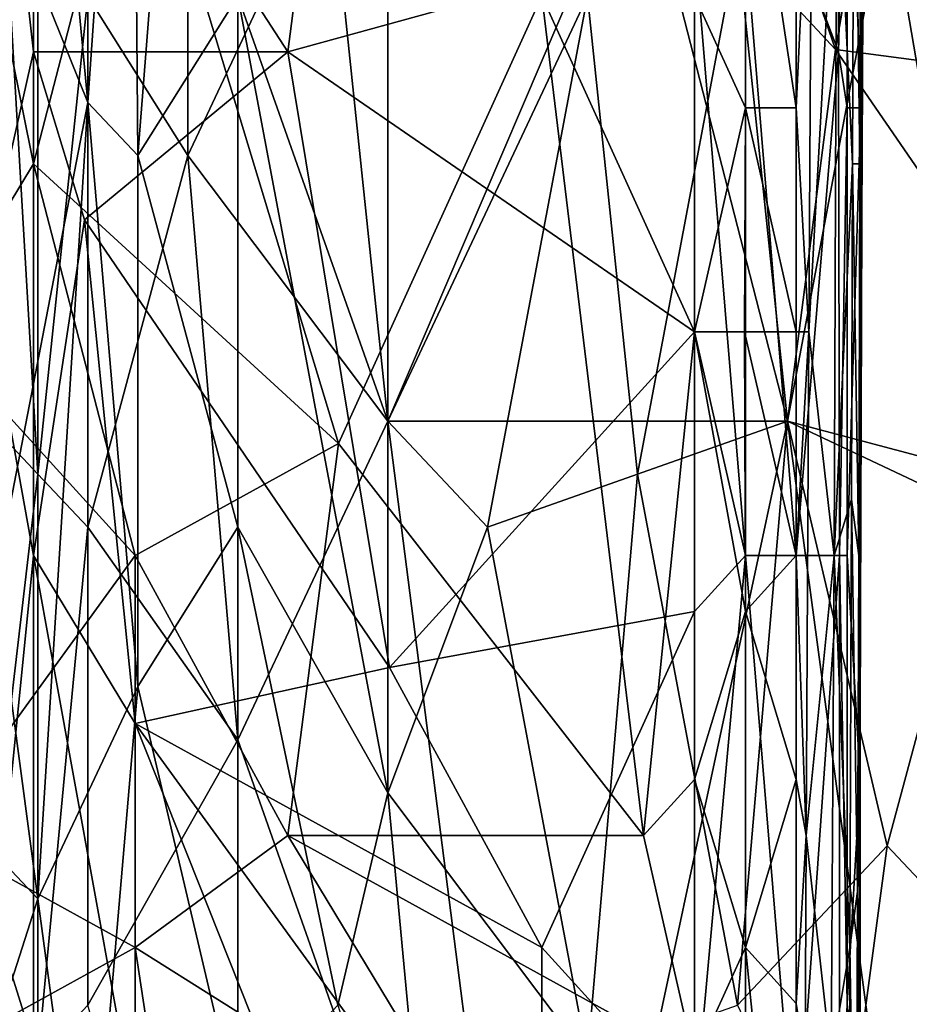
# Model space of a CAD drawing. Extents: x -0.375 to 0.375, y -0.309 to 0.309.
# Tile 41 of 226: x -0.255 to -0.218, y -0.092 to -0.05. Entities that reach past the tile are written whole.
import ezdxf

# ---------------------------------------------------------------- set-up
doc = ezdxf.new("R2010")
doc.units = 0

msp = doc.modelspace()

# ---------------------------------------------------------------- linework, layer by layer
for points in [[(-0.22112, -0.051748, 0.444598), (-0.235775, -0.009236, 0.444671), (-0.216834, -0.027136, 0.4446)], [(-0.229461, -0.042798, 0.444613), (-0.235775, -0.009236, 0.444671), (-0.22112, -0.051748, 0.444598)], [(-0.220338, -0.0377, 0.366445), (-0.219995, -0.025907, 0.370321), (-0.220093, -0.056569, 0.370321)], [(-0.220093, -0.056569, 0.370321), (-0.219995, -0.025907, 0.370321), (-0.220019, -0.056569, 0.374198)], [(-0.219995, -0.025907, 0.370321), (-0.219922, -0.030624, 0.374198), (-0.220019, -0.056569, 0.374198)], [(-0.252612, -0.053985, 0.553082), (-0.250749, -0.027136, 0.552995), (-0.254717, -0.031611, 0.550437)], [(-0.250749, -0.027136, 0.552995), (-0.252612, -0.053985, 0.553082), (-0.250508, -0.056223, 0.554481)], [(-0.250508, -0.056223, 0.554481), (-0.248403, -0.029373, 0.554439), (-0.250749, -0.027136, 0.552995)], [(-0.22112, -0.051748, 0.444598), (-0.216834, -0.027136, 0.4446), (-0.204206, -0.053985, 0.444601)], [(-0.219928, -0.028266, 0.412961), (-0.22004, -0.042417, 0.43622), (-0.22005, -0.061286, 0.416838)], [(-0.219949, -0.047134, 0.385827), (-0.219928, -0.028266, 0.412961), (-0.22005, -0.061286, 0.416838)], [(-0.248403, -0.029373, 0.554439), (-0.250508, -0.056223, 0.554481), (-0.246298, -0.049511, 0.556424)], [(-0.220019, -0.056569, 0.374198), (-0.219922, -0.030624, 0.374198), (-0.219949, -0.047134, 0.385827)], [(-0.254717, -0.031611, 0.550437), (-0.258926, -0.038323, 0.547067), (-0.252612, -0.053985, 0.553082)], [(-0.254901, -0.051852, 0.44978), (-0.254901, -0.035342, 0.449765), (-0.257042, -0.032983, 0.44967)], [(-0.257042, -0.061286, 0.4497), (-0.254901, -0.051852, 0.44978), (-0.257042, -0.032983, 0.44967)], [(-0.254717, -0.069648, 0.445632), (-0.256821, -0.033848, 0.44622), (-0.254717, -0.045036, 0.445716)], [(-0.256821, -0.06741, 0.446063), (-0.256821, -0.033848, 0.44622), (-0.254717, -0.069648, 0.445632)], [(-0.254901, -0.056569, 0.354201), (-0.259184, -0.035342, 0.354096), (-0.250618, -0.040059, 0.354228)], [(-0.259184, -0.063644, 0.354169), (-0.259184, -0.035342, 0.354096), (-0.254901, -0.056569, 0.354201)], [(-0.244193, -0.051852, 0.449758), (-0.242052, -0.035342, 0.449758), (-0.254901, -0.035342, 0.449765)], [(-0.254901, -0.051852, 0.44978), (-0.244193, -0.051852, 0.449758), (-0.254901, -0.035342, 0.449765)], [(-0.244193, -0.051852, 0.449758), (-0.227061, -0.047134, 0.449729), (-0.242052, -0.035342, 0.449758)], [(-0.220992, -0.051852, 0.447849), (-0.220988, -0.0377, 0.447849), (-0.222778, -0.047134, 0.449398)], [(-0.2204, -0.056569, 0.366445), (-0.221059, -0.042417, 0.362569), (-0.220338, -0.0377, 0.366445)], [(-0.220988, -0.0377, 0.447849), (-0.220992, -0.051852, 0.447849), (-0.220636, -0.0377, 0.447013)], [(-0.220636, -0.0377, 0.447013), (-0.220992, -0.051852, 0.447849), (-0.220636, -0.05421, 0.447036)], [(-0.220636, -0.05421, 0.447036), (-0.220055, -0.05421, 0.443972), (-0.220636, -0.0377, 0.447013)], [(-0.220055, -0.05421, 0.443972), (-0.220034, -0.0377, 0.443972), (-0.220636, -0.0377, 0.447013)], [(-0.2204, -0.056569, 0.366445), (-0.220338, -0.0377, 0.366445), (-0.220093, -0.056569, 0.370321)], [(-0.22004, -0.042417, 0.43622), (-0.220034, -0.0377, 0.443972), (-0.220055, -0.05421, 0.443972)], [(-0.252612, -0.053985, 0.553082), (-0.258926, -0.038323, 0.547067), (-0.256518, -0.074123, 0.55106)], [(-0.248403, -0.056223, 0.445017), (-0.252612, -0.049511, 0.44539), (-0.248403, -0.038323, 0.445046)], [(-0.248403, -0.056223, 0.445017), (-0.248403, -0.038323, 0.445046), (-0.239984, -0.038323, 0.444727)], [(-0.239984, -0.06741, 0.444721), (-0.248403, -0.056223, 0.445017), (-0.239984, -0.038323, 0.444727)], [(-0.239984, -0.06741, 0.444721), (-0.239984, -0.038323, 0.444727), (-0.229461, -0.042798, 0.444613)], [(-0.242052, -0.068362, 0.354259), (-0.254901, -0.056569, 0.354201), (-0.250618, -0.040059, 0.354228)], [(-0.242052, -0.068362, 0.354259), (-0.250618, -0.040059, 0.354228), (-0.233485, -0.049493, 0.354301)], [(-0.224919, -0.05421, 0.354788), (-0.227061, -0.049493, 0.354371), (-0.224919, -0.040059, 0.354765)], [(-0.222778, -0.040059, 0.357209), (-0.222778, -0.05421, 0.357354), (-0.224919, -0.040059, 0.354765)], [(-0.224919, -0.040059, 0.354765), (-0.222778, -0.05421, 0.357354), (-0.224919, -0.05421, 0.354788)], [(-0.222778, -0.05421, 0.357354), (-0.222778, -0.040059, 0.357209), (-0.222111, -0.040059, 0.358692)], [(-0.222239, -0.063644, 0.358692), (-0.222778, -0.05421, 0.357354), (-0.222111, -0.040059, 0.358692)], [(-0.222239, -0.063644, 0.358692), (-0.222111, -0.040059, 0.358692), (-0.221059, -0.042417, 0.362569)], [(-0.222239, -0.063644, 0.358692), (-0.221059, -0.042417, 0.362569), (-0.221182, -0.073079, 0.362569)], [(-0.221059, -0.042417, 0.362569), (-0.2204, -0.056569, 0.366445), (-0.221182, -0.073079, 0.362569)], [(-0.22005, -0.061286, 0.416838), (-0.22004, -0.042417, 0.43622), (-0.220055, -0.05421, 0.443972)], [(-0.239984, -0.06741, 0.444721), (-0.229461, -0.042798, 0.444613), (-0.223147, -0.06741, 0.444604)], [(-0.223147, -0.06741, 0.444604), (-0.229461, -0.042798, 0.444613), (-0.22112, -0.051748, 0.444598)], [(-0.254717, -0.069648, 0.445632), (-0.254717, -0.045036, 0.445716), (-0.252612, -0.049511, 0.44539)], [(-0.223147, -0.06741, 0.565701), (-0.218938, -0.045036, 0.565709), (-0.225252, -0.047273, 0.564142)], [(-0.218938, -0.045036, 0.565709), (-0.223147, -0.06741, 0.565701), (-0.214729, -0.069648, 0.567972)], [(-0.214729, -0.069648, 0.567972), (-0.212624, -0.049511, 0.567483), (-0.218938, -0.045036, 0.565709)], [(-0.246298, -0.049511, 0.556424), (-0.239984, -0.06741, 0.559935), (-0.242089, -0.047273, 0.558214)], [(-0.227061, -0.063644, 0.449729), (-0.227061, -0.047134, 0.449729), (-0.244193, -0.051852, 0.449758)], [(-0.231566, -0.049511, 0.56226), (-0.242089, -0.047273, 0.558214), (-0.239984, -0.06741, 0.559935)], [(-0.229461, -0.069648, 0.563886), (-0.225252, -0.047273, 0.564142), (-0.231566, -0.049511, 0.56226)], [(-0.225252, -0.047273, 0.564142), (-0.229461, -0.069648, 0.563886), (-0.223147, -0.06741, 0.565701)], [(-0.224919, -0.073079, 0.449722), (-0.224919, -0.047134, 0.449685), (-0.227061, -0.047134, 0.449729)], [(-0.227061, -0.063644, 0.449729), (-0.224919, -0.073079, 0.449722), (-0.227061, -0.047134, 0.449729)], [(-0.222778, -0.073079, 0.449423), (-0.222778, -0.047134, 0.449398), (-0.224919, -0.047134, 0.449685)], [(-0.224919, -0.073079, 0.449722), (-0.222778, -0.073079, 0.449423), (-0.224919, -0.047134, 0.449685)], [(-0.222778, -0.073079, 0.449423), (-0.220992, -0.051852, 0.447849), (-0.222778, -0.047134, 0.449398)], [(-0.219949, -0.047134, 0.385827), (-0.22005, -0.061286, 0.416838), (-0.220007, -0.058927, 0.389703)], [(-0.220019, -0.056569, 0.374198), (-0.219949, -0.047134, 0.385827), (-0.220007, -0.058927, 0.389703)], [(-0.252612, -0.071885, 0.445326), (-0.254717, -0.069648, 0.445632), (-0.252612, -0.049511, 0.44539)], [(-0.252612, -0.071885, 0.445326), (-0.252612, -0.049511, 0.44539), (-0.248403, -0.056223, 0.445017)], [(-0.246298, -0.049511, 0.556424), (-0.250508, -0.056223, 0.554481), (-0.246298, -0.071885, 0.557267)], [(-0.239984, -0.06741, 0.559935), (-0.246298, -0.049511, 0.556424), (-0.239984, -0.083072, 0.560562)], [(-0.246298, -0.049511, 0.556424), (-0.246298, -0.071885, 0.557267), (-0.239984, -0.083072, 0.560562)], [(-0.229202, -0.084872, 0.354299), (-0.242052, -0.068362, 0.354259), (-0.233485, -0.049493, 0.354301)], [(-0.231566, -0.049511, 0.56226), (-0.239984, -0.06741, 0.559935), (-0.235775, -0.071885, 0.561755)], [(-0.229461, -0.069648, 0.563886), (-0.231566, -0.049511, 0.56226), (-0.235775, -0.071885, 0.561755)], [(-0.227061, -0.063644, 0.35437), (-0.233485, -0.049493, 0.354301), (-0.227061, -0.049493, 0.354371)], [(-0.229202, -0.084872, 0.354299), (-0.233485, -0.049493, 0.354301), (-0.227061, -0.063644, 0.35437)], [(-0.227061, -0.063644, 0.35437), (-0.227061, -0.049493, 0.354371), (-0.224919, -0.05421, 0.354788)], [(-0.254901, -0.073079, 0.449787), (-0.254901, -0.051852, 0.44978), (-0.257042, -0.061286, 0.4497)], [(-0.252759, -0.058927, 0.449751), (-0.244193, -0.051852, 0.449758), (-0.254901, -0.051852, 0.44978)], [(-0.254901, -0.073079, 0.449787), (-0.252759, -0.058927, 0.449751), (-0.254901, -0.051852, 0.44978)], [(-0.23991, -0.077796, 0.449765), (-0.244193, -0.051852, 0.449758), (-0.252759, -0.058927, 0.449751)], [(-0.23991, -0.077796, 0.449765), (-0.227061, -0.063644, 0.449729), (-0.244193, -0.051852, 0.449758)], [(-0.223147, -0.06741, 0.444604), (-0.22112, -0.051748, 0.444598), (-0.204206, -0.07636, 0.444615)], [(-0.220954, -0.073079, 0.447849), (-0.220992, -0.051852, 0.447849), (-0.222778, -0.073079, 0.449423)], [(-0.204206, -0.07636, 0.444615), (-0.22112, -0.051748, 0.444598), (-0.204206, -0.053985, 0.444601)], [(-0.220992, -0.051852, 0.447849), (-0.220954, -0.073079, 0.447849), (-0.220636, -0.05421, 0.447036)], [(-0.256518, -0.074123, 0.55106), (-0.254717, -0.087547, 0.552995), (-0.252612, -0.053985, 0.553082)], [(-0.252612, -0.053985, 0.553082), (-0.254717, -0.087547, 0.552995), (-0.250508, -0.078597, 0.555325)], [(-0.250508, -0.056223, 0.554481), (-0.252612, -0.053985, 0.553082), (-0.250508, -0.078597, 0.555325)], [(-0.224919, -0.05421, 0.354788), (-0.224956, -0.063644, 0.354816), (-0.227061, -0.063644, 0.35437)], [(-0.224919, -0.05421, 0.354788), (-0.222778, -0.063644, 0.357475), (-0.224956, -0.063644, 0.354816)], [(-0.222778, -0.05421, 0.357354), (-0.222778, -0.063644, 0.357475), (-0.224919, -0.05421, 0.354788)], [(-0.222778, -0.063644, 0.357475), (-0.222778, -0.05421, 0.357354), (-0.222239, -0.063644, 0.358692)], [(-0.220636, -0.05421, 0.447036), (-0.220954, -0.073079, 0.447849), (-0.220636, -0.073079, 0.447039)], [(-0.220636, -0.073079, 0.447039), (-0.220055, -0.05421, 0.443972), (-0.220636, -0.05421, 0.447036)], [(-0.220077, -0.082513, 0.443972), (-0.220055, -0.05421, 0.443972), (-0.220636, -0.073079, 0.447039)], [(-0.220095, -0.073079, 0.43622), (-0.22005, -0.061286, 0.416838), (-0.220055, -0.05421, 0.443972)], [(-0.220055, -0.05421, 0.443972), (-0.220077, -0.082513, 0.443972), (-0.220095, -0.073079, 0.43622)], [(-0.246298, -0.080835, 0.444888), (-0.252612, -0.071885, 0.445326), (-0.248403, -0.056223, 0.445017)], [(-0.246298, -0.071885, 0.557267), (-0.250508, -0.056223, 0.554481), (-0.250508, -0.078597, 0.555325)], [(-0.246298, -0.080835, 0.444888), (-0.248403, -0.056223, 0.445017), (-0.239984, -0.06741, 0.444721)], [(-0.250618, -0.073079, 0.354241), (-0.259184, -0.063644, 0.354169), (-0.254901, -0.056569, 0.354201)], [(-0.250618, -0.073079, 0.354241), (-0.254901, -0.056569, 0.354201), (-0.242052, -0.068362, 0.354259)], [(-0.2204, -0.056569, 0.366445), (-0.220441, -0.07072, 0.366445), (-0.221182, -0.073079, 0.362569)], [(-0.220441, -0.07072, 0.366445), (-0.2204, -0.056569, 0.366445), (-0.220142, -0.073079, 0.370321)], [(-0.2204, -0.056569, 0.366445), (-0.220093, -0.056569, 0.370321), (-0.220142, -0.073079, 0.370321)], [(-0.220142, -0.073079, 0.370321), (-0.220093, -0.056569, 0.370321), (-0.220019, -0.056569, 0.374198)], [(-0.220142, -0.073079, 0.370321), (-0.220019, -0.056569, 0.374198), (-0.220071, -0.073079, 0.374198)], [(-0.220071, -0.073079, 0.374198), (-0.220019, -0.056569, 0.374198), (-0.220069, -0.075437, 0.401332)], [(-0.220019, -0.056569, 0.374198), (-0.220007, -0.058927, 0.389703), (-0.220069, -0.075437, 0.401332)], [(-0.254901, -0.073079, 0.449787), (-0.250618, -0.080154, 0.449765), (-0.252759, -0.058927, 0.449751)], [(-0.250618, -0.080154, 0.449765), (-0.23991, -0.077796, 0.449765), (-0.252759, -0.058927, 0.449751)], [(-0.220007, -0.058927, 0.389703), (-0.22005, -0.061286, 0.416838), (-0.220069, -0.068362, 0.416838)], [(-0.220007, -0.058927, 0.389703), (-0.220069, -0.068362, 0.416838), (-0.220069, -0.075437, 0.401332)], [(-0.257042, -0.094306, 0.44975), (-0.254901, -0.073079, 0.449787), (-0.257042, -0.061286, 0.4497)], [(-0.220069, -0.068362, 0.416838), (-0.22005, -0.061286, 0.416838), (-0.220095, -0.073079, 0.43622)], [(-0.259184, -0.084872, 0.354145), (-0.259184, -0.063644, 0.354169), (-0.250618, -0.073079, 0.354241)], [(-0.23991, -0.077796, 0.449765), (-0.227061, -0.075437, 0.44975), (-0.227061, -0.063644, 0.449729)], [(-0.227061, -0.082513, 0.354325), (-0.229202, -0.084872, 0.354299), (-0.227061, -0.063644, 0.35437)], [(-0.227061, -0.075437, 0.44975), (-0.224919, -0.073079, 0.449722), (-0.227061, -0.063644, 0.449729)], [(-0.224919, -0.075437, 0.354844), (-0.227061, -0.063644, 0.35437), (-0.224956, -0.063644, 0.354816)], [(-0.227061, -0.082513, 0.354325), (-0.227061, -0.063644, 0.35437), (-0.224919, -0.075437, 0.354844)], [(-0.222778, -0.073079, 0.357527), (-0.224956, -0.063644, 0.354816), (-0.222778, -0.063644, 0.357475)], [(-0.224919, -0.075437, 0.354844), (-0.224956, -0.063644, 0.354816), (-0.222778, -0.073079, 0.357527)], [(-0.222778, -0.073079, 0.357527), (-0.222778, -0.063644, 0.357475), (-0.222239, -0.063644, 0.358692)], [(-0.222351, -0.084872, 0.358692), (-0.222778, -0.073079, 0.357527), (-0.222239, -0.063644, 0.358692)], [(-0.222351, -0.084872, 0.358692), (-0.222239, -0.063644, 0.358692), (-0.221182, -0.073079, 0.362569)], [(-0.256821, -0.087547, 0.445936), (-0.256821, -0.06741, 0.446063), (-0.254717, -0.069648, 0.445632)], [(-0.233671, -0.116634, 0.444647), (-0.246298, -0.080835, 0.444888), (-0.239984, -0.06741, 0.444721)], [(-0.239984, -0.083072, 0.560562), (-0.235775, -0.071885, 0.561755), (-0.239984, -0.06741, 0.559935)], [(-0.223147, -0.06741, 0.444604), (-0.233671, -0.116634, 0.444647), (-0.239984, -0.06741, 0.444721)], [(-0.216834, -0.114397, 0.444607), (-0.233671, -0.116634, 0.444647), (-0.223147, -0.06741, 0.444604)], [(-0.223147, -0.06741, 0.565701), (-0.229461, -0.069648, 0.563886), (-0.225252, -0.092022, 0.566014)], [(-0.225252, -0.092022, 0.566014), (-0.218938, -0.08531, 0.567553), (-0.223147, -0.06741, 0.565701)], [(-0.218938, -0.08531, 0.567553), (-0.214729, -0.069648, 0.567972), (-0.223147, -0.06741, 0.565701)], [(-0.216834, -0.114397, 0.444607), (-0.223147, -0.06741, 0.444604), (-0.204206, -0.07636, 0.444615)], [(-0.244193, -0.084872, 0.354264), (-0.250618, -0.073079, 0.354241), (-0.242052, -0.068362, 0.354259)], [(-0.244193, -0.084872, 0.354264), (-0.242052, -0.068362, 0.354259), (-0.229202, -0.084872, 0.354299)], [(-0.220069, -0.075437, 0.401332), (-0.220069, -0.068362, 0.416838), (-0.220111, -0.082513, 0.428467)], [(-0.220069, -0.068362, 0.416838), (-0.220095, -0.073079, 0.43622), (-0.220111, -0.082513, 0.428467)], [(-0.254717, -0.09426, 0.445506), (-0.256821, -0.087547, 0.445936), (-0.254717, -0.069648, 0.445632)], [(-0.254717, -0.09426, 0.445506), (-0.254717, -0.069648, 0.445632), (-0.252612, -0.071885, 0.445326)], [(-0.231566, -0.09426, 0.564063), (-0.229461, -0.069648, 0.563886), (-0.235775, -0.071885, 0.561755)], [(-0.231566, -0.09426, 0.564063), (-0.225252, -0.092022, 0.566014), (-0.229461, -0.069648, 0.563886)], [(-0.212624, -0.092022, 0.569353), (-0.214729, -0.069648, 0.567972), (-0.218938, -0.08531, 0.567553)], [(-0.221182, -0.073079, 0.362569), (-0.220441, -0.07072, 0.366445), (-0.220521, -0.089589, 0.366445)], [(-0.220521, -0.089589, 0.366445), (-0.220441, -0.07072, 0.366445), (-0.220198, -0.08723, 0.370321)], [(-0.220441, -0.07072, 0.366445), (-0.220142, -0.073079, 0.370321), (-0.220198, -0.08723, 0.370321)], [(-0.252612, -0.092022, 0.445245), (-0.254717, -0.09426, 0.445506), (-0.252612, -0.071885, 0.445326)], [(-0.252612, -0.092022, 0.445245), (-0.252612, -0.071885, 0.445326), (-0.246298, -0.080835, 0.444888)], [(-0.246298, -0.096497, 0.558146), (-0.246298, -0.071885, 0.557267), (-0.250508, -0.078597, 0.555325)], [(-0.246298, -0.071885, 0.557267), (-0.242089, -0.092022, 0.559977), (-0.239984, -0.083072, 0.560562)], [(-0.242089, -0.092022, 0.559977), (-0.246298, -0.071885, 0.557267), (-0.246298, -0.096497, 0.558146)], [(-0.239984, -0.083072, 0.560562), (-0.231566, -0.09426, 0.564063), (-0.235775, -0.071885, 0.561755)], [(-0.250618, -0.089589, 0.354262), (-0.259184, -0.084872, 0.354145), (-0.250618, -0.073079, 0.354241)], [(-0.254901, -0.096664, 0.449816), (-0.254901, -0.073079, 0.449787), (-0.257042, -0.094306, 0.44975)], [(-0.250618, -0.096664, 0.449772), (-0.250618, -0.080154, 0.449765), (-0.254901, -0.073079, 0.449787)], [(-0.250618, -0.096664, 0.449772), (-0.254901, -0.073079, 0.449787), (-0.254901, -0.096664, 0.449816)], [(-0.250618, -0.089589, 0.354262), (-0.250618, -0.073079, 0.354241), (-0.244193, -0.084872, 0.354264)], [(-0.227061, -0.096664, 0.449773), (-0.224919, -0.073079, 0.449722), (-0.227061, -0.075437, 0.44975)], [(-0.224919, -0.115533, 0.449729), (-0.224919, -0.073079, 0.449722), (-0.227061, -0.096664, 0.449773)], [(-0.222778, -0.082513, 0.357645), (-0.224919, -0.075437, 0.354844), (-0.222778, -0.073079, 0.357527)], [(-0.222778, -0.099023, 0.449436), (-0.222778, -0.073079, 0.449423), (-0.224919, -0.073079, 0.449722)], [(-0.224919, -0.115533, 0.449729), (-0.222778, -0.099023, 0.449436), (-0.224919, -0.073079, 0.449722)], [(-0.222778, -0.082513, 0.357645), (-0.222778, -0.073079, 0.357527), (-0.222351, -0.084872, 0.358692)], [(-0.222778, -0.099023, 0.449436), (-0.220954, -0.073079, 0.447849), (-0.222778, -0.073079, 0.449423)], [(-0.220952, -0.101381, 0.447849), (-0.220954, -0.073079, 0.447849), (-0.222778, -0.099023, 0.449436)], [(-0.222351, -0.084872, 0.358692), (-0.221182, -0.073079, 0.362569), (-0.221302, -0.094306, 0.362569)], [(-0.221182, -0.073079, 0.362569), (-0.220521, -0.089589, 0.366445), (-0.221302, -0.094306, 0.362569)], [(-0.220636, -0.073079, 0.447039), (-0.220954, -0.073079, 0.447849), (-0.220636, -0.091947, 0.447051)], [(-0.220954, -0.073079, 0.447849), (-0.220952, -0.101381, 0.447849), (-0.220636, -0.091947, 0.447051)], [(-0.220636, -0.091947, 0.447051), (-0.220077, -0.082513, 0.443972), (-0.220636, -0.073079, 0.447039)], [(-0.220198, -0.08723, 0.370321), (-0.220142, -0.073079, 0.370321), (-0.220114, -0.084872, 0.374198)], [(-0.220142, -0.073079, 0.370321), (-0.220071, -0.073079, 0.374198), (-0.220114, -0.084872, 0.374198)], [(-0.220095, -0.073079, 0.43622), (-0.220077, -0.082513, 0.443972), (-0.220116, -0.08723, 0.43622)], [(-0.220111, -0.082513, 0.428467), (-0.220095, -0.073079, 0.43622), (-0.220116, -0.08723, 0.43622)], [(-0.220071, -0.073079, 0.374198), (-0.220069, -0.075437, 0.401332), (-0.220114, -0.084872, 0.374198)], [(-0.254717, -0.087547, 0.552995), (-0.256518, -0.074123, 0.55106), (-0.258926, -0.083072, 0.549314)], [(-0.233485, -0.089589, 0.449751), (-0.227061, -0.075437, 0.44975), (-0.23991, -0.077796, 0.449765)], [(-0.227061, -0.096664, 0.449773), (-0.227061, -0.075437, 0.44975), (-0.233485, -0.089589, 0.449751)], [(-0.224919, -0.089589, 0.354838), (-0.227061, -0.082513, 0.354325), (-0.224919, -0.075437, 0.354844)], [(-0.224919, -0.089589, 0.354838), (-0.224919, -0.075437, 0.354844), (-0.222778, -0.082513, 0.357645)], [(-0.220114, -0.084872, 0.374198), (-0.220069, -0.075437, 0.401332), (-0.220101, -0.084872, 0.397456)], [(-0.220069, -0.075437, 0.401332), (-0.220111, -0.082513, 0.428467), (-0.220101, -0.084872, 0.397456)], [(-0.233485, -0.089589, 0.449751), (-0.23991, -0.077796, 0.449765), (-0.250618, -0.080154, 0.449765)], [(-0.254717, -0.087547, 0.552995), (-0.252612, -0.103154, 0.554931), (-0.250508, -0.078597, 0.555325)], [(-0.250508, -0.078597, 0.555325), (-0.252612, -0.103154, 0.554931), (-0.246298, -0.096497, 0.558146)], [(-0.233485, -0.10374, 0.449758), (-0.233485, -0.089589, 0.449751), (-0.250618, -0.080154, 0.449765)], [(-0.235627, -0.117891, 0.44978), (-0.233485, -0.10374, 0.449758), (-0.250618, -0.080154, 0.449765)], [(-0.235627, -0.117891, 0.44978), (-0.250618, -0.080154, 0.449765), (-0.250618, -0.096664, 0.449772)], [(-0.246298, -0.114397, 0.444842), (-0.252612, -0.092022, 0.445245), (-0.246298, -0.080835, 0.444888)], [(-0.246298, -0.114397, 0.444842), (-0.246298, -0.080835, 0.444888), (-0.233671, -0.116634, 0.444647)], [(-0.227061, -0.094306, 0.354328), (-0.229202, -0.084872, 0.354299), (-0.227061, -0.082513, 0.354325)], [(-0.227061, -0.094306, 0.354328), (-0.227061, -0.082513, 0.354325), (-0.224919, -0.089589, 0.354838)], [(-0.222778, -0.091947, 0.357755), (-0.224919, -0.089589, 0.354838), (-0.222778, -0.082513, 0.357645)], [(-0.222778, -0.091947, 0.357755), (-0.222778, -0.082513, 0.357645), (-0.222351, -0.084872, 0.358692)], [(-0.220085, -0.099023, 0.443972), (-0.220077, -0.082513, 0.443972), (-0.220636, -0.091947, 0.447051)], [(-0.220101, -0.084872, 0.397456), (-0.220111, -0.082513, 0.428467), (-0.220116, -0.08723, 0.43622)], [(-0.220085, -0.099023, 0.443972), (-0.220116, -0.08723, 0.43622), (-0.220077, -0.082513, 0.443972)], [(-0.258926, -0.083072, 0.549314), (-0.257593, -0.096497, 0.55106), (-0.254717, -0.087547, 0.552995)], [(-0.239984, -0.083072, 0.560562), (-0.242089, -0.092022, 0.559977), (-0.23788, -0.105447, 0.562068)], [(-0.23788, -0.105447, 0.562068), (-0.231566, -0.09426, 0.564063), (-0.239984, -0.083072, 0.560562)], [(-0.259184, -0.094306, 0.354139), (-0.259184, -0.084872, 0.354145), (-0.250618, -0.089589, 0.354262)], [(-0.235627, -0.099023, 0.354315), (-0.250618, -0.089589, 0.354262), (-0.244193, -0.084872, 0.354264)], [(-0.227061, -0.094306, 0.354328), (-0.244193, -0.084872, 0.354264), (-0.229202, -0.084872, 0.354299)], [(-0.235627, -0.099023, 0.354315), (-0.244193, -0.084872, 0.354264), (-0.227061, -0.094306, 0.354328)], [(-0.2224, -0.094306, 0.358692), (-0.222778, -0.091947, 0.357755), (-0.222351, -0.084872, 0.358692)], [(-0.2224, -0.094306, 0.358692), (-0.222351, -0.084872, 0.358692), (-0.221302, -0.094306, 0.362569)], [(-0.220198, -0.08723, 0.370321), (-0.220114, -0.084872, 0.374198), (-0.220166, -0.106099, 0.374198)], [(-0.220166, -0.106099, 0.374198), (-0.220114, -0.084872, 0.374198), (-0.220101, -0.084872, 0.397456)], [(-0.220166, -0.106099, 0.374198), (-0.220101, -0.084872, 0.397456), (-0.22016, -0.106099, 0.385827)], [(-0.22016, -0.106099, 0.385827), (-0.220101, -0.084872, 0.397456), (-0.220142, -0.101381, 0.401332)], [(-0.220142, -0.101381, 0.401332), (-0.220101, -0.084872, 0.397456), (-0.220116, -0.08723, 0.43622)], [(-0.218938, -0.08531, 0.567553), (-0.225252, -0.092022, 0.566014), (-0.221043, -0.100972, 0.567494)], [(-0.221043, -0.100972, 0.567494), (-0.212624, -0.092022, 0.569353), (-0.218938, -0.08531, 0.567553)], [(-0.220521, -0.089589, 0.366445), (-0.220198, -0.08723, 0.370321), (-0.220248, -0.106099, 0.370321)], [(-0.220248, -0.106099, 0.370321), (-0.220198, -0.08723, 0.370321), (-0.220166, -0.106099, 0.374198)], [(-0.220142, -0.101381, 0.401332), (-0.220116, -0.08723, 0.43622), (-0.22014, -0.10374, 0.432343)], [(-0.22014, -0.10374, 0.432343), (-0.220116, -0.08723, 0.43622), (-0.220085, -0.099023, 0.443972)], [(-0.254717, -0.10321, 0.553519), (-0.254717, -0.087547, 0.552995), (-0.257593, -0.096497, 0.55106)], [(-0.256821, -0.118872, 0.445793), (-0.256821, -0.087547, 0.445936), (-0.254717, -0.09426, 0.445506)], [(-0.252612, -0.103154, 0.554931), (-0.254717, -0.087547, 0.552995), (-0.254717, -0.10321, 0.553519)], [(-0.248476, -0.10374, 0.35428), (-0.259184, -0.094306, 0.354139), (-0.250618, -0.089589, 0.354262)], [(-0.248476, -0.10374, 0.35428), (-0.250618, -0.089589, 0.354262), (-0.235627, -0.099023, 0.354315)], [(-0.227061, -0.096664, 0.449773), (-0.233485, -0.089589, 0.449751), (-0.233485, -0.10374, 0.449758)], [(-0.224919, -0.089589, 0.354838), (-0.224919, -0.108457, 0.35492), (-0.227061, -0.094306, 0.354328)], [(-0.222778, -0.110816, 0.357899), (-0.224919, -0.089589, 0.354838), (-0.222778, -0.091947, 0.357755)], [(-0.224919, -0.108457, 0.35492), (-0.224919, -0.089589, 0.354838), (-0.222778, -0.110816, 0.357899)], [(-0.220583, -0.115533, 0.366445), (-0.221302, -0.094306, 0.362569), (-0.220521, -0.089589, 0.366445)], [(-0.220583, -0.115533, 0.366445), (-0.220521, -0.089589, 0.366445), (-0.220248, -0.106099, 0.370321)], [(-0.222778, -0.110816, 0.357899), (-0.222778, -0.091947, 0.357755), (-0.2224, -0.094306, 0.358692)], [(-0.220636, -0.091947, 0.447051), (-0.220952, -0.101381, 0.447849), (-0.220636, -0.117891, 0.446898)], [(-0.220636, -0.117891, 0.446898), (-0.220085, -0.099023, 0.443972), (-0.220636, -0.091947, 0.447051)]]:
    msp.add_3dface(points)

doc.saveas('drawing.dxf')
